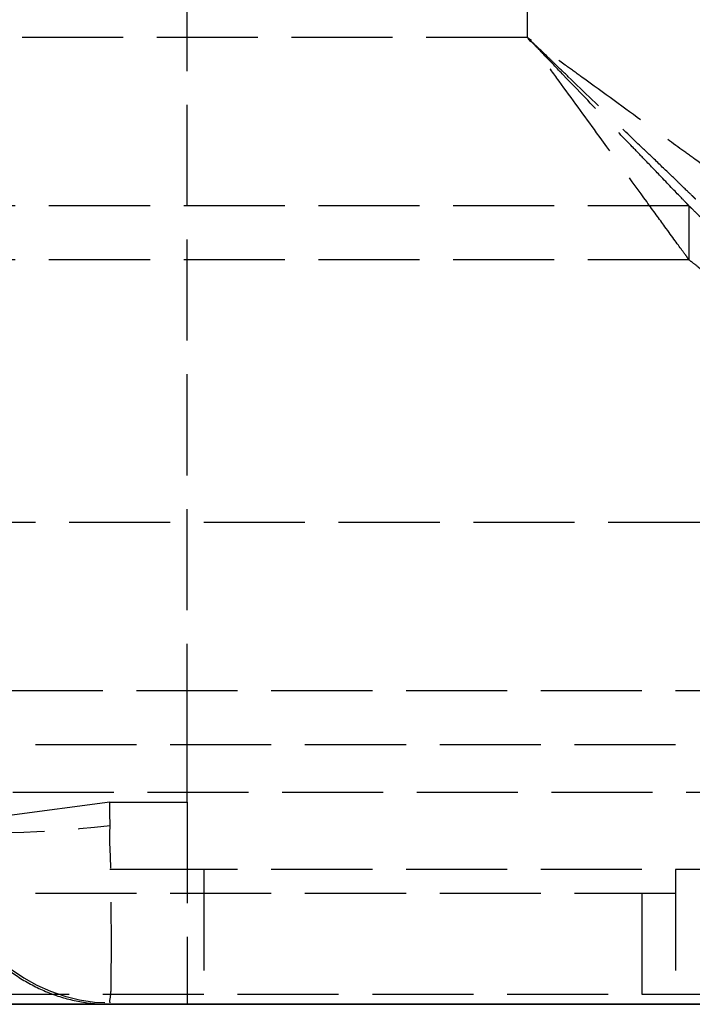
# Model space of a CAD drawing. Header units: millimetres. Extents: x -108 to 0, y 0 to 486.
# Tile 5 of 16: x -22 to -12, y 0 to 15. Entities that reach past the tile are written whole.
import ezdxf

# ---------------------------------------------------------------- set-up
doc = ezdxf.new("R2010")
doc.units = ezdxf.units.MM
doc.header["$LTSCALE"] = 10
doc.linetypes.add('ALLCAD_Strich', pattern=[0.2, 0.15, -0.05])
doc.layers.add('BESCH_KONT_sich_schn_ansi_2d', color=40, linetype='Continuous')
doc.layers.add('BESCH_KONT_sich_schn_grun_2d', color=10, linetype='Continuous')

msp = doc.modelspace()

# ---------------------------------------------------------------- linework, layer by layer
at = {"layer": 'BESCH_KONT_sich_schn_ansi_2d', "linetype": 'ALLCAD_Strich'}
for p, q in [((-5, 0, 52.328), (-107.4, 0, 52.328)), ((-5, 0, 47.328), (-107.4, 0, 47.328)), ((-107.398, 0, 52.481), (-5.002, 0, 52.481)), ((-8.2, 0, 56.328), (-104.2, 0, 56.328)), ((-11.7, 0, 103.426), (-100.7, 0, 103.426)), ((-11.7, 0, 92.23), (-100.7, 0, 92.23)), ((-11.7, 0, 103.828), (-100.7, 0, 103.828)), ((-11.7, 0, 91.828), (-100.7, 0, 91.828)), ((-12.3, 0, 49.828), (-100.1, 0, 49.828)), ((-14.7, 0, 46.528), (-97.7, 0, 46.528)), ((-90, 0, 26.528), (-10, 0, 26.528)), ((-87, 0, 6.528), (-13, 0, 6.528)), ((-85, 0, 388.654), (-11, 0, 388.654)), ((-68.25, 0, 29.528), (-10, 0, 29.528)), ((-68.25, 0, 28.028), (-10, 0, 28.028)), ((-6.5, 0, 430.528), (-36.7, 0, 430.528)), ((-6.5, 0, 432.028), (-36.7, 0, 432.028)), ((-26.75, 0, 3.854), (-7.25, 0, 3.854)), ((-26.75, 0, 387.854), (-7.25, 0, 387.854)), ((-26.75, 0, 3.854), (-7.25, 0, 3.854)), ((-26.75, 0, 19.196), (-22.22, 0, 19.196)), ((-26.75, 0, 11.34), (-7.25, 0, 11.34)), ((-26.75, 0, 11.353), (-19.297, 0, 11.353)), ((-26.75, 0, 403.196), (-22.22, 0, 403.196)), ((-26.75, 0, 395.34), (-7.25, 0, 395.34)), ((-26.75, 0, 395.353), (-19.25, 0, 395.353)), ((-26.75, 0, 19.196), (-22.22, 0, 19.196)), ((-26.75, 0, 11.34), (-7.25, 0, 11.34)), ((-26.75, 0, 11.353), (-19.297, 0, 11.353)), ((-7.35, 0, 20.778), (-26.4, 0, 20.778)), ((-26.4, 0, 15.1), (-18.373, 0, 15.1)), ((-26.4, 0, 15.119), (-18.353, 0, 15.119)), ((-26.4, 0, 28.704), (-22.22, 0, 28.704)), ((-26.4, 0, 26.515), (-7.6, 0, 26.515)), ((-26.4, 0, 27.007), (-22.22, 0, 27.007)), ((-26.4, 0, 26.954), (-22.22, 0, 26.954)), ((-26.4, 0, 21.007), (-7.35, 0, 21.007)), ((-26.4, 0, 27.007), (-22.22, 0, 27.007)), ((-7.35, 0, 404.778), (-26.4, 0, 404.778)), ((-26.4, 0, 399.1), (-18.503, 0, 399.1)), ((-26.4, 0, 399.119), (-18.485, 0, 399.119)), ((-26.4, 0, 412.704), (-22.22, 0, 412.704)), ((-26.4, 0, 410.515), (-7.6, 0, 410.515)), ((-26.4, 0, 411.007), (-22.22, 0, 411.007)), ((-26.4, 0, 410.954), (-22.22, 0, 410.954)), ((-26.4, 0, 405.007), (-7.35, 0, 405.007)), ((-7.35, 0, 20.778), (-26.4, 0, 20.778)), ((-26.4, 0, 15.1), (-18.373, 0, 15.1)), ((-26.4, 0, 15.119), (-18.353, 0, 15.119)), ((-26.4, 0, 28.704), (-22.22, 0, 28.704)), ((-26.4, 0, 26.515), (-7.6, 0, 26.515)), ((-26.4, 0, 27.007), (-22.22, 0, 27.007)), ((-26.4, 0, 26.954), (-22.22, 0, 26.954)), ((-26.4, 0, 21.007), (-7.35, 0, 21.007)), ((-26.4, 0, 411.007), (-22.22, 0, 411.007)), ((-26.4, 0, 27.007), (-22.22, 0, 27.007)), ((-26.2, 0, 2.196), (-7.25, 0, 2.196)), ((-26.2, 0, 2.128), (-7.091, 0, 2.128)), ((-6.2, 0, 1.515), (-26.2, 0, 1.515)), ((-26.2, 0, 386.196), (-7.25, 0, 386.196)), ((-26.2, 0, 386.128), (-7.091, 0, 386.128)), ((-6.2, 0, 385.515), (-26.2, 0, 385.515)), ((-26.2, 0, 2.196), (-7.25, 0, 2.196)), ((-26.2, 0, 2.128), (-7.091, 0, 2.128)), ((-6.2, 0, 1.515), (-26.2, 0, 1.515)), ((-26.1, 0, 2.243), (-2.5, 0, 2.243)), ((-26.1, 0, 0.743), (-2.5, 0, 0.743)), ((-2.5, 0, 0.581), (-26.1, 0, 0.581)), ((-26.1, 0, 386.243), (-2.5, 0, 386.243)), ((-26.1, 0, 384.743), (-2.5, 0, 384.743)), ((-2.5, 0, 384.581), (-26.1, 0, 384.581)), ((-26.1, 0, 2.243), (-2.5, 0, 2.243)), ((-26.1, 0, 0.743), (-2.5, 0, 0.743)), ((-2.5, 0, 0.581), (-26.1, 0, 0.581)), ((-26.1, 0, 2.013), (-13, 0, 2.013)), ((-13, 0, 1.953), (-26.1, 0, 1.953)), ((-26.1, 0, 1.95), (-8.2, 0, 1.95)), ((-2.5, 0, 2.081), (-26.1, 0, 2.081)), ((-8.2, 0, 3.45), (-26.1, 0, 3.45)), ((-26.1, 0, 0.713), (-13, 0, 0.713)), ((-13, 0, 0.653), (-26.1, 0, 0.653)), ((-26.1, 0, 2.541), (-6.5, 0, 2.541)), ((-26.1, 0, 1.041), (-2.5, 0, 1.041)), ((-26.1, 0, 0.628), (-6.2, 0, 0.628)), ((-26.1, 0, 386.013), (-13, 0, 386.013)), ((-13, 0, 385.953), (-26.1, 0, 385.953)), ((-26.1, 0, 385.95), (-8.2, 0, 385.95)), ((-2.5, 0, 386.081), (-26.1, 0, 386.081)), ((-8.2, 0, 387.45), (-26.1, 0, 387.45)), ((-26.1, 0, 384.713), (-13, 0, 384.713)), ((-13, 0, 384.653), (-26.1, 0, 384.653)), ((-26.1, 0, 386.541), (-6.5, 0, 386.541)), ((-26.1, 0, 385.041), (-2.5, 0, 385.041)), ((-26.1, 0, 384.628), (-6.2, 0, 384.628)), ((-26.1, 0, 2.013), (-13, 0, 2.013)), ((-13, 0, 1.953), (-26.1, 0, 1.953)), ((-26.1, 0, 1.95), (-8.2, 0, 1.95)), ((-2.5, 0, 2.081), (-26.1, 0, 2.081)), ((-8.2, 0, 3.45), (-26.1, 0, 3.45)), ((-26.1, 0, 0.713), (-13, 0, 0.713)), ((-13, 0, 0.653), (-26.1, 0, 0.653)), ((-26.1, 0, 2.541), (-6.5, 0, 2.541)), ((-26.1, 0, 1.041), (-2.5, 0, 1.041)), ((-26.1, 0, 0.628), (-6.2, 0, 0.628)), ((-11.825, 0, 0.015), (-25.475, 0, 0.015)), ((-11.825, 0, 384.015), (-25.475, 0, 384.015)), ((-11.825, 0, 0.015), (-25.475, 0, 0.015)), ((-12.136, 0), (-25.164, 0)), ((-12.136, 0, 384), (-25.164, 0, 384)), ((-12.136, 0), (-25.164, 0)), ((-12.136, 0, 1.5), (-25.164, 0, 1.5)), ((-12.136, 0, 385.5), (-25.164, 0, 385.5)), ((-12.136, 0, 1.5), (-25.164, 0, 1.5)), ((-9.65, 0, 44.868), (-24.65, 0, 44.868)), ((-9.65, 0, 428.868), (-24.65, 0, 428.868)), ((-9.65, 0, 44.868), (-24.65, 0, 44.868)), ((-21.6, 0, 42.515), (-24.65, 0, 42.515)), ((-21.6, 0, 426.515), (-24.65, 0, 426.515)), ((-21.6, 0, 42.515), (-24.65, 0, 42.515)), ((-24.1, 0, 2.311), (-14.5, 0, 2.311)), ((-24.1, 0, 3.811), (-14.5, 0, 3.811)), ((-24.1, 0, 386.311), (-14.5, 0, 386.311)), ((-24.1, 0, 387.811), (-14.5, 0, 387.811)), ((-24.1, 0, 2.311), (-14.5, 0, 2.311)), ((-24.1, 0, 3.811), (-14.5, 0, 3.811)), ((-21.75, 0, 409.654), (-23.147, 0, 409.654)), ((-23.05, 0, 407.654), (-22.05, 0, 407.654)), ((-22.3, 0, 36.528), (-21.8, 0, 36.528)), ((-22.22, 0, 20.759), (-20.47, 0, 20.759)), ((-22.22, 0, 20.759), (-22.22, 0, 19.196)), ((-22.22, 0, 27.007), (-22.22, 0, 28.704)), ((-22.22, 0, 8.626), (-22.22, 0, 8.26)), ((-22.22, 0, 19.196), (-22.22, 0, 8.626)), ((-22.22, 0, 26.54), (-22.22, 0, 20.759)), ((-22.22, 0, 27.007), (-22.22, 0, 26.54)), ((-22.22, 0, 26.54), (-20.47, 0, 26.54)), ((-20.47, 0, 26.95), (-22.22, 0, 26.95)), ((-20.47, 0, 19.37), (-22.22, 0, 19.37)), ((-22.22, 0, 8.626), (-10.22, 0, 8.626)), ((-22.22, 0, 8.26), (-10.22, 0, 8.26)), ((-22.22, 0, 19.26), (-20.47, 0, 19.26)), ((-22.22, 0, 404.759), (-20.47, 0, 404.759)), ((-22.22, 0, 404.759), (-22.22, 0, 403.196)), ((-22.22, 0, 411.007), (-22.22, 0, 412.704)), ((-22.22, 0, 392.626), (-22.22, 0, 392.26)), ((-22.22, 0, 403.196), (-22.22, 0, 392.626)), ((-22.22, 0, 410.54), (-22.22, 0, 404.759)), ((-22.22, 0, 411.007), (-22.22, 0, 410.54)), ((-22.22, 0, 410.54), (-20.47, 0, 410.54)), ((-20.47, 0, 410.95), (-22.22, 0, 410.95)), ((-20.47, 0, 403.37), (-22.22, 0, 403.37)), ((-22.22, 0, 392.626), (-10.22, 0, 392.626)), ((-22.22, 0, 392.26), (-10.22, 0, 392.26)), ((-22.22, 0, 403.26), (-20.47, 0, 403.26)), ((-22.22, 0, 20.759), (-20.47, 0, 20.759)), ((-22.22, 0, 20.759), (-22.22, 0, 19.196)), ((-22.22, 0, 27.007), (-22.22, 0, 28.704)), ((-22.22, 0, 8.626), (-22.22, 0, 8.26)), ((-22.22, 0, 19.196), (-22.22, 0, 8.626)), ((-22.22, 0, 26.54), (-22.22, 0, 20.759)), ((-22.22, 0, 27.007), (-22.22, 0, 26.54)), ((-22.22, 0, 26.54), (-20.47, 0, 26.54)), ((-20.47, 0, 26.95), (-22.22, 0, 26.95)), ((-20.47, 0, 19.37), (-22.22, 0, 19.37)), ((-22.22, 0, 8.626), (-10.22, 0, 8.626)), ((-22.22, 0, 8.26), (-10.22, 0, 8.26)), ((-22.22, 0, 19.26), (-20.47, 0, 19.26)), ((-20.905, 0, 409.654), (-21.75, 0, 409.654)), ((-21.75, 0, 409.654), (-21.75, 0, 407.654)), ((-21.6, 0, 45.301), (-12.6, 0, 45.301)), ((-21.6, 0, 45.301), (-21.6, 0, 44.868)), ((-21.6, 0, 45.332), (-12.6, 0, 45.332)), ((-21.6, 0, 45.332), (-21.6, 0, 45.301)), ((-21.6, 0, 46.528), (-21.6, 0, 45.332)), ((-21.6, 0, 429.301), (-12.6, 0, 429.301)), ((-21.6, 0, 429.301), (-21.6, 0, 428.868)), ((-21.6, 0, 429.332), (-12.6, 0, 429.332)), ((-21.6, 0, 429.332), (-21.6, 0, 429.301)), ((-21.6, 0, 430.528), (-21.6, 0, 429.332)), ((-21.6, 0, 45.301), (-12.6, 0, 45.301)), ((-21.6, 0, 45.301), (-21.6, 0, 44.868)), ((-21.6, 0, 45.332), (-12.6, 0, 45.332)), ((-21.6, 0, 45.332), (-21.6, 0, 45.301)), ((-21.6, 0, 46.528), (-21.6, 0, 45.332)), ((-21.6, 0, 42.551), (-12.6, 0, 42.551)), ((-21.6, 0, 42.551), (-21.6, 0, 42.515)), ((-21.6, 0, 46.615), (-12.6, 0, 46.615)), ((-21.6, 0, 44.868), (-21.6, 0, 42.551)), ((-21.6, 0, 47.388), (-12.6, 0, 47.388)), ((-21.6, 0, 47.388), (-21.6, 0, 46.528)), ((-21.6, 0, 47.982), (-12.6, 0, 47.982)), ((-21.6, 0, 47.982), (-21.6, 0, 47.388)), ((-21.6, 0, 46.678), (-12.6, 0, 46.678)), ((-21.6, 0, 426.551), (-12.6, 0, 426.551)), ((-21.6, 0, 426.551), (-21.6, 0, 426.515)), ((-21.6, 0, 430.615), (-12.6, 0, 430.615)), ((-21.6, 0, 428.868), (-21.6, 0, 426.551)), ((-21.6, 0, 431.388), (-12.6, 0, 431.388)), ((-21.6, 0, 431.388), (-21.6, 0, 430.528)), ((-21.6, 0, 431.982), (-12.6, 0, 431.982)), ((-21.6, 0, 431.982), (-21.6, 0, 431.388)), ((-21.6, 0, 430.678), (-12.6, 0, 430.678)), ((-21.6, 0, 42.551), (-12.6, 0, 42.551)), ((-21.6, 0, 42.551), (-21.6, 0, 42.515)), ((-21.6, 0, 46.615), (-12.6, 0, 46.615)), ((-21.6, 0, 44.868), (-21.6, 0, 42.551)), ((-21.6, 0, 47.388), (-12.6, 0, 47.388)), ((-21.6, 0, 47.388), (-21.6, 0, 46.528)), ((-21.6, 0, 47.982), (-12.6, 0, 47.982)), ((-21.6, 0, 47.982), (-21.6, 0, 47.388)), ((-21.6, 0, 46.678), (-12.6, 0, 46.678)), ((-21.3, 0, 2.482), (-21.3, 0, 2.463)), ((-21.3, 0, 386.482), (-21.3, 0, 386.463)), ((-21.3, 0, 2.482), (-21.3, 0, 2.463)), ((-21.2, 0, 386.463), (-21.2, 0, 386.483)), ((-21.2, 0, 2.463), (-21.2, 0, 2.483)), ((-21.1, 0, 2.482), (-21.1, 0, 2.463)), ((-21.1, 0, 386.482), (-21.1, 0, 386.463)), ((-21.1, 0, 2.482), (-21.1, 0, 2.463)), ((-20.899, 0, 409.654), (-20.905, 0, 409.654)), ((-20.899, 0, 406.654), (-19.75, 0, 406.654)), ((-20.899, 0, 409.654), (-19.75, 0, 409.654)), ((-20.899, 0, 407.654), (-19.75, 0, 407.654)), ((-20.47, 0, 19.196), (-7.25, 0, 19.196)), ((-20.47, 0, 19.196), (-20.47, 0, 20.759)), ((-20.47, 0, 28.704), (-20.47, 0, 27.007)), ((-20.47, 0, 26.54), (-20.47, 0, 27.007)), ((-20.47, 0, 20.759), (-20.47, 0, 26.54)), ((-20.47, 0, 10.376), (-20.47, 0, 19.196)), ((-20.47, 0, 10.376), (-20.47, 0, 10.01)), ((-11.97, 0, 10.376), (-20.47, 0, 10.376)), ((-11.97, 0, 10.01), (-20.47, 0, 10.01)), ((-20.47, 0, 28.704), (-7.35, 0, 28.704)), ((-20.47, 0, 26.954), (-7.35, 0, 26.954)), ((-20.47, 0, 27.007), (-7.35, 0, 27.007)), ((-20.47, 0, 27.007), (-7.35, 0, 27.007)), ((-20.47, 0, 403.196), (-7.25, 0, 403.196)), ((-20.47, 0, 403.196), (-20.47, 0, 404.759)), ((-20.47, 0, 412.704), (-20.47, 0, 411.007)), ((-20.47, 0, 410.54), (-20.47, 0, 411.007)), ((-20.47, 0, 404.759), (-20.47, 0, 410.54)), ((-20.47, 0, 394.376), (-20.47, 0, 403.196)), ((-20.47, 0, 394.376), (-20.47, 0, 394.01)), ((-11.97, 0, 394.376), (-20.47, 0, 394.376)), ((-11.97, 0, 394.01), (-20.47, 0, 394.01)), ((-20.47, 0, 412.704), (-7.35, 0, 412.704)), ((-20.47, 0, 410.954), (-7.35, 0, 410.954)), ((-20.47, 0, 411.007), (-7.35, 0, 411.007)), ((-20.47, 0, 19.196), (-7.25, 0, 19.196)), ((-20.47, 0, 19.196), (-20.47, 0, 20.759)), ((-20.47, 0, 28.704), (-20.47, 0, 27.007)), ((-20.47, 0, 26.54), (-20.47, 0, 27.007)), ((-20.47, 0, 20.759), (-20.47, 0, 26.54)), ((-20.47, 0, 10.376), (-20.47, 0, 19.196)), ((-20.47, 0, 10.376), (-20.47, 0, 10.01)), ((-11.97, 0, 10.376), (-20.47, 0, 10.376)), ((-11.97, 0, 10.01), (-20.47, 0, 10.01)), ((-20.47, 0, 28.704), (-7.35, 0, 28.704)), ((-20.47, 0, 26.954), (-7.35, 0, 26.954)), ((-20.47, 0, 27.007), (-7.35, 0, 27.007)), ((-20.47, 0, 411.007), (-7.35, 0, 411.007)), ((-20.47, 0, 27.007), (-7.35, 0, 27.007)), ((-20.1, 0, 3.734), (-20.1, 0, 3.696)), ((-20.1, 0, 387.734), (-20.1, 0, 387.696)), ((-20.1, 0, 3.734), (-20.1, 0, 3.696)), ((-20, 0, 387.697), (-20, 0, 387.734)), ((-20, 0, 3.697), (-20, 0, 3.734)), ((-19.9, 0, 3.734), (-19.9, 0, 3.696)), ((-19.9, 0, 387.734), (-19.9, 0, 387.696)), ((-19.9, 0, 3.734), (-19.9, 0, 3.696)), ((-11, 0, 406.654), (-19.75, 0, 406.654)), ((-19.75, 0, 409.654), (-19.75, 0, 406.654)), ((-19.6, 0, 409.428), (-15.1, 0, 409.428)), ((-19.6, 0, 409.339), (-15.1, 0, 409.339)), ((-19.6, 0, 406.654), (-19.6, 0, 409.339)), ((-19.6, 0, 409.428), (-19.6, 0, 409.339)), ((-19.6, 0, 25.428), (-15.1, 0, 25.428)), ((-19.6, 0, 19.939), (-15.1, 0, 19.939)), ((-19.6, 0, 16.922), (-15.1, 0, 16.922)), ((-19.6, 0, 16.659), (-15.1, 0, 16.659)), ((-19.6, 0, 16.662), (-15.1, 0, 16.662)), ((-19.6, 0, 16.662), (-19.6, 0, 16.659)), ((-19.6, 0, 17.332), (-15.1, 0, 17.332)), ((-19.6, 0, 16.662), (-19.6, 0, 17.332)), ((-19.6, 0, 25.339), (-15.1, 0, 25.339)), ((-19.6, 0, 17.332), (-19.6, 0, 25.339)), ((-19.6, 0, 25.428), (-19.6, 0, 25.339)), ((-19.6, 0, 16.659), (-15.1, 0, 16.659)), ((-19.6, 0, 403.939), (-15.1, 0, 403.939)), ((-19.6, 0, 400.922), (-15.1, 0, 400.922)), ((-19.6, 0, 400.659), (-15.1, 0, 400.659)), ((-19.6, 0, 400.662), (-15.1, 0, 400.662)), ((-19.6, 0, 400.662), (-19.6, 0, 400.659)), ((-19.6, 0, 401.332), (-15.1, 0, 401.332)), ((-19.6, 0, 400.662), (-19.6, 0, 401.332)), ((-19.6, 0, 401.332), (-19.6, 0, 406.654)), ((-19.6, 0, 25.428), (-15.1, 0, 25.428)), ((-19.6, 0, 19.939), (-15.1, 0, 19.939)), ((-19.6, 0, 16.922), (-15.1, 0, 16.922)), ((-19.6, 0, 16.659), (-15.1, 0, 16.659)), ((-19.6, 0, 16.662), (-15.1, 0, 16.662)), ((-19.6, 0, 16.662), (-19.6, 0, 16.659)), ((-19.6, 0, 17.332), (-15.1, 0, 17.332)), ((-19.6, 0, 16.662), (-19.6, 0, 17.332)), ((-19.6, 0, 25.339), (-15.1, 0, 25.339)), ((-19.6, 0, 17.332), (-19.6, 0, 25.339)), ((-19.6, 0, 25.428), (-19.6, 0, 25.339)), ((-19.6, 0, 400.659), (-15.1, 0, 400.659)), ((-19.6, 0, 16.659), (-15.1, 0, 16.659)), ((-19.297, 0, 11.353), (-12.703, 0, 11.353)), ((-19.297, 0, 11.353), (-12.703, 0, 11.353)), ((-19.25, 0, 395.353), (-12.75, 0, 395.353)), ((-18.503, 0, 399.1), (-13.497, 0, 399.1)), ((-18.485, 0, 399.119), (-13.515, 0, 399.119)), ((-18.373, 0, 15.1), (-13.627, 0, 15.1)), ((-18.373, 0, 15.1), (-13.627, 0, 15.1)), ((-18.353, 0, 15.119), (-13.647, 0, 15.119)), ((-18.353, 0, 15.119), (-13.647, 0, 15.119)), ((-15.1, 0, 409.339), (-15.1, 0, 406.654)), ((-15.1, 0, 409.339), (-15.1, 0, 409.428)), ((-15.1, 0, 16.659), (-15.1, 0, 16.662)), ((-15.1, 0, 17.332), (-15.1, 0, 16.662)), ((-15.1, 0, 25.339), (-15.1, 0, 17.332)), ((-15.1, 0, 25.339), (-15.1, 0, 25.428)), ((-15.1, 0, 400.659), (-15.1, 0, 400.662)), ((-15.1, 0, 401.332), (-15.1, 0, 400.662)), ((-15.1, 0, 406.654), (-15.1, 0, 401.332)), ((-15.1, 0, 16.659), (-15.1, 0, 16.662)), ((-15.1, 0, 17.332), (-15.1, 0, 16.662)), ((-15.1, 0, 25.339), (-15.1, 0, 17.332)), ((-15.1, 0, 25.339), (-15.1, 0, 25.428)), ((-14.95, 0, 432.028), (-14.95, 0, 430.528)), ((-14.7, 0, 47.328), (-14.7, 0, 46.528)), ((-14.5, 0, 2.311), (-14.5, 0, 3.811)), ((-14.5, 0, 386.311), (-14.5, 0, 387.811)), ((-14.5, 0, 2.311), (-14.5, 0, 3.811)), ((-13.647, 0, 15.119), (-11.6, 0, 15.119)), ((-13.647, 0, 15.119), (-11.6, 0, 15.119)), ((-13.627, 0, 15.1), (-10, 0, 15.1)), ((-13.627, 0, 15.1), (-10, 0, 15.1)), ((-13.515, 0, 399.119), (-11.6, 0, 399.119)), ((-13.497, 0, 399.1), (-9, 0, 399.1)), ((-13.2, 0), (-13.2, 0, 1.5)), ((-13.2, 0, 384), (-13.2, 0, 385.5)), ((-13.2, 0), (-13.2, 0, 1.5)), ((-13, 0, 0.713), (-13, 0, 2.013)), ((-13, 0, 0.713), (-13, 0, 0.653)), ((-13, 0, 384.713), (-13, 0, 386.013)), ((-13, 0, 384.713), (-13, 0, 384.653)), ((-13, 0, 0.713), (-13, 0, 2.013)), ((-13, 0, 0.713), (-13, 0, 0.653)), ((-12.95, 0, 432.028), (-12.95, 0, 430.528)), ((-12.75, 0, 395.353), (-9, 0, 395.353)), ((-12.703, 0, 11.353), (-10, 0, 11.353)), ((-12.703, 0, 11.353), (-10, 0, 11.353)), ((-12.6, 0, 45.301), (-12.6, 0, 44.868)), ((-12.6, 0, 45.332), (-12.6, 0, 45.301)), ((-12.6, 0, 47.282), (-12.6, 0, 45.332)), ((-12.6, 0, 429.301), (-12.6, 0, 428.868)), ((-12.6, 0, 429.332), (-12.6, 0, 429.301)), ((-12.6, 0, 430.528), (-12.6, 0, 429.332)), ((-12.6, 0, 45.301), (-12.6, 0, 44.868)), ((-12.6, 0, 45.332), (-12.6, 0, 45.301)), ((-12.6, 0, 47.282), (-12.6, 0, 45.332)), ((-9.65, 0, 42.515), (-12.6, 0, 42.515)), ((-12.6, 0, 42.551), (-12.6, 0, 42.515)), ((-12.6, 0, 44.868), (-12.6, 0, 42.551)), ((-12.6, 0, 47.388), (-12.6, 0, 47.282)), ((-12.6, 0, 47.982), (-12.6, 0, 47.388)), ((-9.65, 0, 426.515), (-12.6, 0, 426.515)), ((-12.6, 0, 426.551), (-12.6, 0, 426.515)), ((-12.6, 0, 428.868), (-12.6, 0, 426.551)), ((-12.6, 0, 431.388), (-12.6, 0, 430.528)), ((-12.6, 0, 431.982), (-12.6, 0, 431.388)), ((-9.65, 0, 42.515), (-12.6, 0, 42.515)), ((-12.6, 0, 42.551), (-12.6, 0, 42.515)), ((-12.6, 0, 44.868), (-12.6, 0, 42.551)), ((-12.6, 0, 47.388), (-12.6, 0, 47.282)), ((-12.6, 0, 47.982), (-12.6, 0, 47.388)), ((-12.3, 0, 52.328), (-12.3, 0, 49.828))]:
    msp.add_line(p, q, dxfattribs=at)
at = {"layer": 'BESCH_KONT_sich_schn_ansi_2d', "linetype": 'ALLCAD_Strich', "extrusion": (0, -1, 0)}
for centre in [(-16, 396.654), (-16, 12.528)]:
    msp.add_circle(centre, 3.5, dxfattribs=at)
msp.add_arc((-13, 9.528), 3, 270, 0, dxfattribs=at)
at = {"layer": 'BESCH_KONT_sich_schn_ansi_2d', "linetype": 'ALLCAD_Strich', "extrusion": (0, 1, 0)}
for centre, major_axis, ratio, start_param, end_param in [((-20.899, 0, 407.154), (0, 0, 2.5), 0.991286, -1.43982, -0.000004), ((-20.892, 0, 406.712), (2.485, 0, -0.274), 0.115481, 3.265529, 4.699685), ((-20.892, 0, 407.15), (-1.825, 0, -1.709), 0.987367, -5.400408, -3.966282), ((-21.2, 0, 2.482), (-0.1, 0), 0.005236, -1.570796, 4.712389), ((-21.2, 0, 386.482), (-0.1, 0), 0.005236, -4.712389, 1.570796), ((-21.2, 0, 2.482), (-0.1, 0), 0.005236, -4.712389, 1.570796), ((-20.892, 0, 407.15), (-1.825, 0, -1.709), 0.987367, -3.966282, -3.966269)]:
    msp.add_ellipse(centre, major_axis=major_axis, ratio=ratio, start_param=start_param, end_param=end_param, dxfattribs=at)
at = {"layer": 'BESCH_KONT_sich_schn_ansi_2d', "linetype": 'ALLCAD_Strich', "extrusion": (0, -1, 0)}
for centre, major_axis, start_param, end_param in [((-21.2, 0, 2.463), (0.1, 0), -1.570796, 4.712389), ((-21.2, 0, 386.463), (0.1, 0), -4.712389, 1.570796), ((-21.2, 0, 2.463), (0.1, 0), -4.712389, 1.570796), ((-20, 0, 3.734), (0.1, 0), -1.570796, 4.712389), ((-20, 0, 3.696), (-0.1, 0), -4.712389, 1.570796), ((-20, 0, 387.696), (-0.1, 0), -1.570796, 4.712389), ((-20, 0, 387.734), (0.1, 0), -4.712389, 1.570796), ((-20, 0, 3.696), (-0.1, 0), -1.570796, 4.712389), ((-20, 0, 3.734), (0.1, 0), -4.712389, 1.570796), ((-14.5, 0, 2.364), (10, 0), -1.570795, -1.152128), ((-14.5, 0, 3.864), (10, 0), -1.570795, -0.733459), ((-14.5, 0, 386.364), (10, 0), -1.570795, -0.733459), ((-14.5, 0, 387.864), (10, 0), -1.570795, -0.733459), ((-14.5, 0, 2.364), (10, 0), -1.570795, -1.152128), ((-14.5, 0, 3.864), (10, 0), -1.570795, -0.733459)]:
    msp.add_ellipse(centre, major_axis=major_axis, ratio=0.005236, start_param=start_param, end_param=end_param, dxfattribs=at)
at = {"layer": 'BESCH_KONT_sich_schn_ansi_2d', "linetype": 'ALLCAD_Strich'}
for points, knots in [([(-24.339, 0, 402.618), (-24.148, 0, 402.616), (-23.763, 0, 402.662), (-23.166, 0, 402.876), (-22.58, 0, 403.254), (-22.021, 0, 403.814), (-21.526, 0, 404.563), (-21.124, 0, 405.498), (-20.959, 0, 406.247), (-20.899, 0, 406.654)], [0, 0, 0, 0, 0.1428571, 0.2857143, 0.4285714, 0.5714286, 0.7142857, 0.8571429, 1, 1, 1, 1]), ([(-24.339, 0, 409.654), (-24.078, 0, 409.653), (-23.814, 0, 409.654), (-23.309, 0, 409.654), (-23.062, 0, 409.654), (-22.585, 0, 409.654), (-22.354, 0, 409.654), (-21.9, 0, 409.654), (-21.686, 0, 409.654), (-21.286, 0, 409.654), (-21.12, 0, 409.654), (-20.975, 0, 409.654), (-20.945, 0, 409.654), (-20.915, 0, 409.654), (-20.91, 0, 409.654), (-20.904, 0, 409.654), (-20.902, 0, 409.654), (-20.9, 0, 409.654), (-20.899, 0, 409.654), (-20.898, 0, 409.654), (-20.898, 0, 409.654), (-20.898, 0, 409.654), (-20.898, 0, 409.654), (-20.898, 0, 409.654), (-20.898, 0, 409.654), (-20.898, 0, 409.654), (-20.898, 0, 409.654), (-20.897, 0, 409.654), (-20.897, 0, 409.654), (-20.897, 0, 409.654), (-20.897, 0, 409.654), (-20.897, 0, 409.654)], [0, 0, 0, 0, 0.782942, 0.782942, 1.592694, 1.592694, 2.508504, 2.508504, 3.652953, 3.652953, 5.135542, 5.135542, 5.605404, 5.605404, 5.693461, 5.693461, 5.726482, 5.726482, 5.738864, 5.738864, 5.743699, 5.743699, 5.744303, 5.744303, 5.744605, 5.744605, 5.744756, 5.744756, 5.744832, 5.744832, 5.74487, 5.74487, 5.74487, 5.74487]), ([(-20.892, 0, 407.002), (-20.904, 0, 407.192), (-20.876, 0, 407.567), (-20.878, 0, 408.098), (-20.873, 0, 408.574), (-20.873, 0, 408.983), (-20.878, 0, 409.304), (-20.875, 0, 409.53), (-20.905, 0, 409.611), (-20.892, 0, 409.633)], [0, 0, 0, 0, 0.1428571, 0.2857143, 0.4285714, 0.5714286, 0.7142857, 0.8571429, 1, 1, 1, 1]), ([(-13.133, 0, 47.328), (-13.299, 0, 47.131), (-13.481, 0, 46.971), (-13.85, 0, 46.729), (-14.038, 0, 46.645), (-14.313, 0, 46.569), (-14.399, 0, 46.552), (-14.523, 0, 46.536), (-14.56, 0, 46.533), (-14.632, 0, 46.529), (-14.666, 0, 46.528), (-14.7, 0, 46.528)], [-0.2823016, -0.2823016, -0.2823016, -0.2823016, -0.1788112, -0.1788112, -0.0805375, -0.0805375, -0.036582, -0.036582, -0.0172823, -0.0172823, -0.000001, -0.000001, -0.000001, -0.000001]), ([(-12.546, 0, 47.328), (-12.677, 0, 47.215), (-12.814, 0, 47.114), (-13.25, 0, 46.843), (-13.565, 0, 46.711), (-13.964, 0, 46.61), (-14.04, 0, 46.593), (-14.221, 0, 46.561), (-14.327, 0, 46.547), (-14.522, 0, 46.531), (-14.611, 0, 46.528), (-14.7, 0, 46.528)], [-0.2820953, -0.2820953, -0.2820953, -0.2820953, -0.2230152, -0.2230152, -0.1009636, -0.1009636, -0.0724272, -0.0724272, -0.0330469, -0.0330469, -0.000001, -0.000001, -0.000001, -0.000001]), ([(-12.3, 0, 49.828), (-12.3, 0, 49.765), (-12.303, 0, 49.701), (-12.311, 0, 49.578), (-12.318, 0, 49.518), (-12.343, 0, 49.34), (-12.368, 0, 49.225), (-12.468, 0, 48.874), (-12.569, 0, 48.656), (-12.772, 0, 48.33), (-12.865, 0, 48.209), (-13.021, 0, 48.039), (-13.08, 0, 47.981), (-13.266, 0, 47.816), (-13.398, 0, 47.722), (-13.735, 0, 47.526), (-13.947, 0, 47.443), (-14.259, 0, 47.368), (-14.357, 0, 47.351), (-14.499, 0, 47.336), (-14.542, 0, 47.333), (-14.623, 0, 47.329), (-14.662, 0, 47.328), (-14.7, 0, 47.328)], [-0.4709565, -0.4709565, -0.4709565, -0.4709565, -0.4521379, -0.4521379, -0.4339549, -0.4339549, -0.3983346, -0.3983346, -0.3203142, -0.3203142, -0.2664989, -0.2664989, -0.2355783, -0.2355783, -0.1721396, -0.1721396, -0.0781126, -0.0781126, -0.0353474, -0.0353474, -0.0166058, -0.0166058, -0.000001, -0.000001, -0.000001, -0.000001]), ([(-12.2, 0, 49.828), (-12.2, 0, 49.74), (-12.205, 0, 49.652), (-12.223, 0, 49.482), (-12.235, 0, 49.4), (-12.276, 0, 49.205), (-12.318, 0, 49.041), (-12.445, 0, 48.743), (-12.496, 0, 48.642), (-12.632, 0, 48.414), (-12.721, 0, 48.293), (-12.87, 0, 48.122), (-12.926, 0, 48.065), (-13.112, 0, 47.889), (-13.25, 0, 47.784), (-13.616, 0, 47.56), (-13.852, 0, 47.463), (-14.149, 0, 47.388), (-14.206, 0, 47.376), (-14.303, 0, 47.359), (-14.344, 0, 47.353), (-14.441, 0, 47.34), (-14.497, 0, 47.335), (-14.603, 0, 47.329), (-14.651, 0, 47.328), (-14.7, 0, 47.328)], [-0.5329407, -0.5329407, -0.5329407, -0.5329407, -0.4835169, -0.4835169, -0.4358884, -0.4358884, -0.3687683, -0.3687683, -0.3316651, -0.3316651, -0.2797592, -0.2797592, -0.2509657, -0.2509657, -0.1859286, -0.1859286, -0.0846307, -0.0846307, -0.0607258, -0.0607258, -0.0436689, -0.0436689, -0.0202839, -0.0202839, -0.000001, -0.000001, -0.000001, -0.000001]), ([(-14.7, 0, 46.528), (-14.665, 0, 46.528), (-14.629, 0, 46.529), (-14.555, 0, 46.533), (-14.517, 0, 46.537), (-14.392, 0, 46.553), (-14.306, 0, 46.57), (-14.03, 0, 46.648), (-13.842, 0, 46.734), (-13.393, 0, 47.03), (-13.141, 0, 47.281), (-12.827, 0, 47.755), (-12.736, 0, 47.92), (-12.543, 0, 48.35), (-12.453, 0, 48.628), (-12.362, 0, 49.067), (-12.339, 0, 49.212), (-12.316, 0, 49.436), (-12.311, 0, 49.512), (-12.303, 0, 49.668), (-12.3, 0, 49.748), (-12.3, 0, 49.828)], [-0.5830352, -0.5830352, -0.5830352, -0.5830352, -0.5649821, -0.5649821, -0.5451848, -0.5451848, -0.5009344, -0.5009344, -0.4021937, -0.4021937, -0.254799, -0.254799, -0.1869477, -0.1869477, -0.0918621, -0.0918621, -0.0469986, -0.0469986, -0.0239157, -0.0239157, -0.000001, -0.000001, -0.000001, -0.000001]), ([(-12.3, 0, 49.828), (-12.3, 0, 49.748), (-12.303, 0, 49.668), (-12.311, 0, 49.512), (-12.316, 0, 49.436), (-12.34, 0, 49.212), (-12.362, 0, 49.066), (-12.453, 0, 48.626), (-12.544, 0, 48.349), (-12.737, 0, 47.918), (-12.828, 0, 47.753), (-12.992, 0, 47.505), (-13.062, 0, 47.413), (-13.133, 0, 47.328)], [-0.5816713, -0.5816713, -0.5816713, -0.5816713, -0.5577679, -0.5577679, -0.5346971, -0.5346971, -0.4898538, -0.4898538, -0.39482, -0.39482, -0.327117, -0.327117, -0.2823016, -0.2823016, -0.2823016, -0.2823016]), ([(-11.4, 0, 49.828), (-11.4, 0, 49.751), (-11.403, 0, 49.674), (-11.413, 0, 49.524), (-11.421, 0, 49.451), (-11.45, 0, 49.235), (-11.479, 0, 49.095), (-11.541, 0, 48.867), (-11.57, 0, 48.777), (-11.746, 0, 48.298), (-11.957, 0, 47.952), (-12.283, 0, 47.578), (-12.357, 0, 47.502), (-12.47, 0, 47.394), (-12.508, 0, 47.36), (-12.546, 0, 47.328)], [-0.5815985, -0.5815985, -0.5815985, -0.5815985, -0.5586238, -0.5586238, -0.5364299, -0.5364299, -0.4933423, -0.4933423, -0.4640446, -0.4640446, -0.3350977, -0.3350977, -0.2993058, -0.2993058, -0.2820953, -0.2820953, -0.2820953, -0.2820953]), ([(-12.3, 0, 52.328), (-12.301, 0, 52.46), (-12.289, 0, 52.597), (-12.244, 0, 52.878), (-12.206, 0, 53.024), (-12.039, 0, 53.506), (-11.857, 0, 53.807), (-11.494, 0, 54.244), (-11.33, 0, 54.404), (-11.053, 0, 54.629), (-10.944, 0, 54.708), (-10.771, 0, 54.821), (-10.708, 0, 54.86), (-10.522, 0, 54.968), (-10.397, 0, 55.032), (-10.168, 0, 55.137), (-10.064, 0, 55.179), (-9.872, 0, 55.25), (-9.786, 0, 55.279), (-9.558, 0, 55.349), (-9.415, 0, 55.386), (-9.081, 0, 55.457), (-8.889, 0, 55.486), (-8.531, 0, 55.52), (-8.366, 0, 55.528), (-8.2, 0, 55.528)], [-0.6665997, -0.6665997, -0.6665997, -0.6665997, -0.6273882, -0.6273882, -0.5814779, -0.5814779, -0.4698791, -0.4698791, -0.3925738, -0.3925738, -0.3452743, -0.3452743, -0.3186954, -0.3186954, -0.2675896, -0.2675896, -0.2258718, -0.2258718, -0.1918333, -0.1918333, -0.1364474, -0.1364474, -0.0629893, -0.0629893, -0.000001, -0.000001, -0.000001, -0.000001]), ([(-8.2, 0, 56.328), (-8.263, 0, 56.328), (-8.325, 0, 56.326), (-8.454, 0, 56.321), (-8.52, 0, 56.316), (-8.734, 0, 56.296), (-8.882, 0, 56.275), (-9.141, 0, 56.222), (-9.253, 0, 56.195), (-9.535, 0, 56.114), (-9.704, 0, 56.053), (-9.979, 0, 55.934), (-10.087, 0, 55.881), (-10.322, 0, 55.753), (-10.448, 0, 55.676), (-10.688, 0, 55.51), (-10.803, 0, 55.421), (-11.019, 0, 55.236), (-11.119, 0, 55.14), (-11.303, 0, 54.945), (-11.387, 0, 54.847), (-11.609, 0, 54.562), (-11.739, 0, 54.362), (-11.934, 0, 53.99), (-12.006, 0, 53.825), (-12.149, 0, 53.429), (-12.21, 0, 53.196), (-12.267, 0, 52.847), (-12.28, 0, 52.74), (-12.297, 0, 52.53), (-12.301, 0, 52.429), (-12.3, 0, 52.328)], [-0.7681099, -0.7681099, -0.7681099, -0.7681099, -0.7418568, -0.7418568, -0.7141641, -0.7141641, -0.6520626, -0.6520626, -0.6043047, -0.6043047, -0.5316441, -0.5316441, -0.4836969, -0.4836969, -0.4260647, -0.4260647, -0.3714782, -0.3714782, -0.320789, -0.320789, -0.2752564, -0.2752564, -0.195217, -0.195217, -0.1377019, -0.1377019, -0.0632025, -0.0632025, -0.0304575, -0.0304575, -0.0000071, -0.0000071, -0.0000071, -0.0000071]), ([(-8.2, 0, 55.528), (-8.263, 0, 55.528), (-8.327, 0, 55.527), (-8.457, 0, 55.522), (-8.523, 0, 55.518), (-8.739, 0, 55.502), (-8.889, 0, 55.484), (-9.152, 0, 55.442), (-9.265, 0, 55.419), (-9.55, 0, 55.352), (-9.721, 0, 55.303), (-10.001, 0, 55.204), (-10.111, 0, 55.16), (-10.358, 0, 55.052), (-10.493, 0, 54.984), (-10.689, 0, 54.871), (-10.752, 0, 54.833), (-10.928, 0, 54.72), (-11.038, 0, 54.641), (-11.234, 0, 54.482), (-11.322, 0, 54.405), (-11.548, 0, 54.183), (-11.682, 0, 54.029), (-11.89, 0, 53.729), (-11.972, 0, 53.591), (-12.131, 0, 53.259), (-12.199, 0, 53.062), (-12.263, 0, 52.765), (-12.278, 0, 52.674), (-12.296, 0, 52.498), (-12.301, 0, 52.413), (-12.3, 0, 52.328)], [-0.6637055, -0.6637055, -0.6637055, -0.6637055, -0.6399099, -0.6399099, -0.6148128, -0.6148128, -0.5585141, -0.5585141, -0.5152426, -0.5152426, -0.4495805, -0.4495805, -0.4063777, -0.4063777, -0.3517069, -0.3517069, -0.3253822, -0.3253822, -0.2775588, -0.2775588, -0.2372995, -0.2372995, -0.1692756, -0.1692756, -0.1179367, -0.1179367, -0.0533512, -0.0533512, -0.0256037, -0.0256037, -0.0000018, -0.0000018, -0.0000018, -0.0000018]), ([(-12.3, 0, 52.328), (-12.3, 0, 52.401), (-12.298, 0, 52.474), (-12.29, 0, 52.622), (-12.283, 0, 52.699), (-12.255, 0, 52.94), (-12.226, 0, 53.102), (-12.089, 0, 53.659), (-11.926, 0, 54.051), (-11.554, 0, 54.643), (-11.397, 0, 54.844), (-11.181, 0, 55.075), (-11.133, 0, 55.123), (-10.981, 0, 55.27), (-10.874, 0, 55.363), (-10.705, 0, 55.495), (-10.645, 0, 55.539), (-10.461, 0, 55.668), (-10.334, 0, 55.746), (-10.106, 0, 55.871), (-10.006, 0, 55.92), (-9.821, 0, 56.003), (-9.738, 0, 56.037), (-9.517, 0, 56.118), (-9.379, 0, 56.161), (-9.056, 0, 56.244), (-8.869, 0, 56.278), (-8.522, 0, 56.318), (-8.361, 0, 56.328), (-8.2, 0, 56.328)], [-0.7984978, -0.7984978, -0.7984978, -0.7984978, -0.7727956, -0.7727956, -0.7459456, -0.7459456, -0.687123, -0.687123, -0.539365, -0.539365, -0.4505474, -0.4505474, -0.4256605, -0.4256605, -0.3730248, -0.3730248, -0.3443954, -0.3443954, -0.2864634, -0.2864634, -0.2417979, -0.2417979, -0.2052966, -0.2052966, -0.1460413, -0.1460413, -0.067492, -0.067492, -0.0000014, -0.0000014, -0.0000014, -0.0000014])]:
    msp.add_open_spline(points, degree=3, knots=knots, dxfattribs=at)
for points in [[(-23.356, 0, 406.98), (-23.337, 0, 406.978), (-23.271, 0, 406.969), (-23.097, 0, 406.946), (-22.851, 0, 406.913), (-22.542, 0, 406.872), (-22.18, 0, 406.824), (-21.777, 0, 406.77), (-21.345, 0, 406.713), (-21.048, 0, 406.673), (-20.899, 0, 406.654)], [(-20.892, 0, 409.633), (-20.893, 0, 409.638), (-20.895, 0, 409.645), (-20.897, 0, 409.652), (-20.899, 0, 409.654), (-20.899, 0, 409.654)]]:
    msp.add_open_spline(points, degree=3, dxfattribs=at)
at = {"layer": 'BESCH_KONT_sich_schn_grun_2d', "linetype": 'ALLCAD_Strich'}
for p, q in [((-14.7, 451.35), (-14.7, 14.35)), ((-19.75, 3.85), (-19.75, 32.5)), ((-14.7, 14.35), (-39.7, 14.35)), ((-12.3, 11.85), (-39.7, 11.85)), ((-12.3, 11.85), (-12.3, 11.05)), ((-12.3, 11.05), (-100.1, 11.05)), ((-12, 7.15), (-54.3, 7.15)), ((-5, 4.65), (-106.76, 4.65)), ((-6.5, 3.85), (-36.7, 3.85)), ((-19.75, 3), (-19.75, 3.85)), ((-24.339, 3.15), (-10, 3.15)), ((-20.899, 3), (-23.356, 2.674)), ((-20.899, 3), (-19.75, 3)), ((-19.75, 3), (-19.75, 0)), ((-19.75, 2), (-20.899, 2)), ((-11, 2), (-19.75, 2)), ((-19.5, 2), (-19.5, 0)), ((-12.5, 2), (-12.5, 0)), ((-90, 1.65), (-10, 1.65)), ((-13, 1.65), (-13, 0.15)), ((-87, 0.15), (-10, 0.15)), ((-20.899, 0), (-19.75, 0)), ((-11, 0), (-19.75, 0))]:
    msp.add_line(p, q, dxfattribs=at)
for centre, major_axis, ratio, start_param, end_param in [((-20.892, 2.942), (2.485, 0.273), 0.115425, -3.017647, -1.583508), ((-20.892, 2.503), (-1.826, 1.707), 0.987358, 0.882098, 2.316232), ((-20.892, 2.503), (-1.826, 1.707), 0.987358, 2.316232, 2.316254)]:
    msp.add_ellipse(centre, major_axis=major_axis, ratio=ratio, start_param=start_param, end_param=end_param, dxfattribs=at)
for points, knots in [([(-12.3, 11.85), (-12.3, 11.85), (-12.303, 11.852), (-12.311, 11.862), (-12.318, 11.869), (-12.343, 11.895), (-12.368, 11.921), (-12.468, 12.025), (-12.569, 12.13), (-12.772, 12.342), (-12.865, 12.439), (-13.021, 12.601), (-13.08, 12.663), (-13.266, 12.856), (-13.398, 12.993), (-13.735, 13.345), (-13.947, 13.565), (-14.259, 13.89), (-14.357, 13.993), (-14.499, 14.14), (-14.542, 14.185), (-14.623, 14.27), (-14.662, 14.31), (-14.7, 14.35)], [-0.4709565, -0.4709565, -0.4709565, -0.4709565, -0.4521379, -0.4521379, -0.4339549, -0.4339549, -0.3983346, -0.3983346, -0.3203142, -0.3203142, -0.2664989, -0.2664989, -0.2355783, -0.2355783, -0.1721396, -0.1721396, -0.0781126, -0.0781126, -0.0353474, -0.0353474, -0.0166058, -0.0166058, -0.000001, -0.000001, -0.000001, -0.000001]), ([(-12.2, 11.95), (-12.2, 11.951), (-12.205, 11.955), (-12.223, 11.972), (-12.235, 11.984), (-12.276, 12.023), (-12.318, 12.063), (-12.445, 12.185), (-12.496, 12.234), (-12.632, 12.365), (-12.721, 12.45), (-12.87, 12.594), (-12.926, 12.647), (-13.112, 12.825), (-13.25, 12.958), (-13.616, 13.309), (-13.852, 13.536), (-14.149, 13.821), (-14.206, 13.875), (-14.303, 13.969), (-14.344, 14.009), (-14.441, 14.102), (-14.497, 14.156), (-14.603, 14.256), (-14.651, 14.303), (-14.7, 14.35)], [-0.5329407, -0.5329407, -0.5329407, -0.5329407, -0.4835169, -0.4835169, -0.4358884, -0.4358884, -0.3687683, -0.3687683, -0.3316651, -0.3316651, -0.2797592, -0.2797592, -0.2509657, -0.2509657, -0.1859286, -0.1859286, -0.0846307, -0.0846307, -0.0607258, -0.0607258, -0.0436689, -0.0436689, -0.0202839, -0.0202839, -0.000001, -0.000001, -0.000001, -0.000001]), ([(-12.3, 11.05), (-12.3, 11.05), (-12.303, 11.053), (-12.311, 11.064), (-12.316, 11.072), (-12.34, 11.105), (-12.362, 11.136), (-12.453, 11.261), (-12.544, 11.385), (-12.737, 11.651), (-12.828, 11.776), (-13.144, 12.21), (-13.399, 12.561), (-13.85, 13.182), (-14.038, 13.44), (-14.313, 13.818), (-14.399, 13.936), (-14.523, 14.106), (-14.56, 14.158), (-14.632, 14.257), (-14.666, 14.303), (-14.7, 14.35)], [-0.5816713, -0.5816713, -0.5816713, -0.5816713, -0.5577679, -0.5577679, -0.5346971, -0.5346971, -0.4898538, -0.4898538, -0.39482, -0.39482, -0.327117, -0.327117, -0.1788112, -0.1788112, -0.0805375, -0.0805375, -0.036582, -0.036582, -0.0172823, -0.0172823, -0.000001, -0.000001, -0.000001, -0.000001]), ([(-11.4, 11.95), (-11.4, 11.95), (-11.403, 11.952), (-11.413, 11.96), (-11.421, 11.965), (-11.45, 11.986), (-11.479, 12.008), (-11.541, 12.053), (-11.57, 12.074), (-11.746, 12.202), (-11.957, 12.355), (-12.283, 12.592), (-12.357, 12.646), (-12.597, 12.821), (-12.773, 12.948), (-13.25, 13.296), (-13.565, 13.525), (-13.964, 13.814), (-14.04, 13.87), (-14.221, 14.002), (-14.327, 14.079), (-14.522, 14.22), (-14.611, 14.285), (-14.7, 14.35)], [-0.5815985, -0.5815985, -0.5815985, -0.5815985, -0.5586238, -0.5586238, -0.5364299, -0.5364299, -0.4933423, -0.4933423, -0.4640446, -0.4640446, -0.3350977, -0.3350977, -0.2993058, -0.2993058, -0.2230152, -0.2230152, -0.1009636, -0.1009636, -0.0724272, -0.0724272, -0.0330469, -0.0330469, -0.000001, -0.000001, -0.000001, -0.000001]), ([(-12.3, 11.85), (-12.3, 11.85), (-12.298, 11.848), (-12.29, 11.84), (-12.283, 11.833), (-12.255, 11.806), (-12.226, 11.778), (-12.089, 11.644), (-11.926, 11.485), (-11.554, 11.122), (-11.397, 10.969), (-11.181, 10.759), (-11.133, 10.712), (-10.981, 10.563), (-10.874, 10.459), (-10.705, 10.294), (-10.645, 10.236), (-10.461, 10.055), (-10.334, 9.932), (-10.106, 9.71), (-10.006, 9.612), (-9.821, 9.432), (-9.738, 9.35), (-9.517, 9.135), (-9.379, 9), (-9.056, 8.685), (-8.869, 8.503), (-8.522, 8.164), (-8.361, 8.007), (-8.2, 7.85)], [-0.7984978, -0.7984978, -0.7984978, -0.7984978, -0.7727956, -0.7727956, -0.7459456, -0.7459456, -0.687123, -0.687123, -0.539365, -0.539365, -0.4505474, -0.4505474, -0.4256605, -0.4256605, -0.3730248, -0.3730248, -0.3443954, -0.3443954, -0.2864634, -0.2864634, -0.2417979, -0.2417979, -0.2052966, -0.2052966, -0.1460413, -0.1460413, -0.067492, -0.067492, -0.000001, -0.000001, -0.000001, -0.000001]), ([(-12.3, 11.05), (-12.301, 11.05), (-12.289, 11.041), (-12.244, 11.006), (-12.206, 10.977), (-12.039, 10.846), (-11.857, 10.704), (-11.494, 10.421), (-11.33, 10.293), (-11.053, 10.077), (-10.944, 9.992), (-10.771, 9.857), (-10.708, 9.808), (-10.522, 9.662), (-10.397, 9.565), (-10.168, 9.386), (-10.064, 9.304), (-9.872, 9.155), (-9.786, 9.088), (-9.558, 8.91), (-9.415, 8.798), (-9.081, 8.538), (-8.889, 8.388), (-8.531, 8.109), (-8.366, 7.979), (-8.2, 7.85)], [-0.6665997, -0.6665997, -0.6665997, -0.6665997, -0.6273882, -0.6273882, -0.5814779, -0.5814779, -0.4698791, -0.4698791, -0.3925738, -0.3925738, -0.3452743, -0.3452743, -0.3186954, -0.3186954, -0.2675896, -0.2675896, -0.2258718, -0.2258718, -0.1918333, -0.1918333, -0.1364474, -0.1364474, -0.0629893, -0.0629893, -0.000001, -0.000001, -0.000001, -0.000001]), ([(-20.892, 0.02), (-20.904, 0.043), (-20.876, 0.123), (-20.878, 0.35), (-20.873, 0.671), (-20.873, 1.08), (-20.878, 1.557), (-20.875, 2.086), (-20.905, 2.462), (-20.892, 2.652)], [0, 0, 0, 0, 0.1428571, 0.2857143, 0.4285714, 0.5714286, 0.7142857, 0.8571429, 1, 1, 1, 1]), ([(-22.062, 0), (-22.052, 0), (-21.865, 0), (-21.526, 0), (-21.249, 0), (-21.136, 0), (-21.13, 0)], [0.5632929, 0.5632929, 0.5632929, 0.5632929, 0.5714286, 0.7142857, 0.8571429, 0.8661309, 0.8661309, 0.8661309, 0.8661309])]:
    msp.add_open_spline(points, degree=3, knots=knots, dxfattribs=at)
for points in [[(-20.892, 2.652), (-20.893, 2.69), (-20.895, 2.767), (-20.897, 2.884), (-20.899, 2.961), (-20.899, 3)], [(-23.356, 2.173), (-23.337, 2.025), (-23.271, 1.731), (-23.097, 1.315), (-22.851, 0.937), (-22.542, 0.61), (-22.18, 0.344), (-21.777, 0.148), (-21.345, 0.027), (-21.048, 0), (-20.899, 0)], [(-21.13, 0), (-21.325, 0), (-21.636, 0), (-22.062, 0)], [(-21.13, 0), (-21.111, 0), (-21.093, 0), (-21.075, 0)], [(-21.075, 0), (-21.003, 0), (-20.945, 0), (-20.899, 0)], [(-22.364, 0), (-22.261, 0), (-22.16, 0), (-22.062, 0)]]:
    msp.add_open_spline(points, degree=3, dxfattribs=at)

doc.saveas('drawing.dxf')
